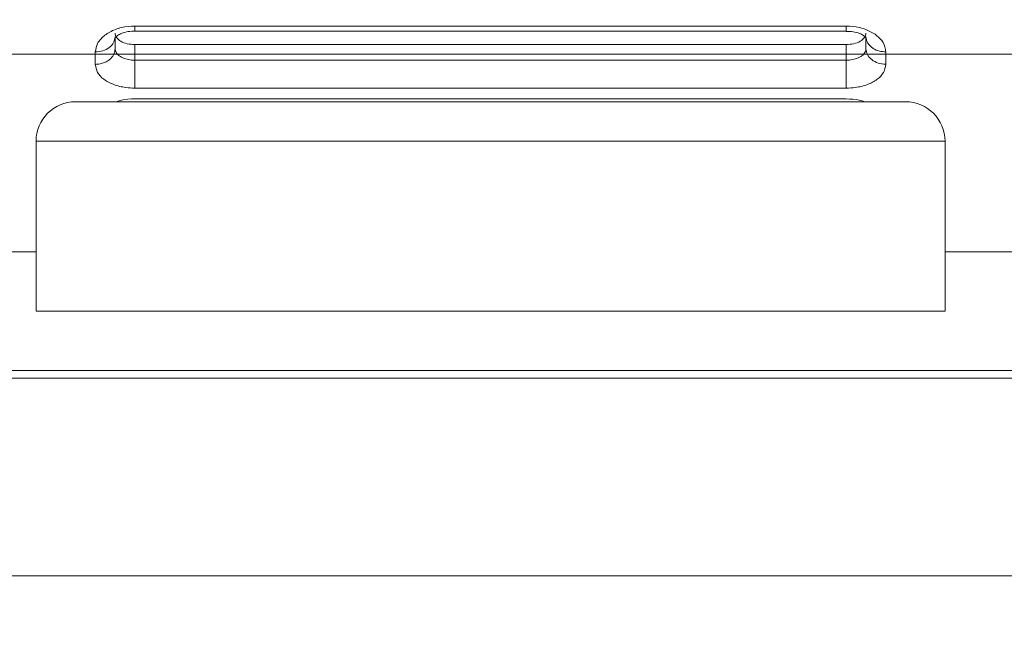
# Model space of a CAD drawing. Header units: inches. Extents: x 0.54 to 10.46, y 0.74 to 7.76.
# Tile 45 of 78: x 8.16 to 8.33, y 4.57 to 4.68. Entities that reach past the tile are written whole.
import ezdxf

# ---------------------------------------------------------------- set-up
doc = ezdxf.new("R2010")
doc.units = ezdxf.units.IN
doc.header["$MEASUREMENT"] = 0
doc.layers.add('BG', color=7, linetype='Continuous')
doc.layers.add('MCG-INT-4FT', color=7, linetype='Continuous')

# ---------------------------------------------------------------- blocks, each defined once
blk = doc.blocks.new('block 3')
at = {"layer": 'BG', "true_color": 0xffffff}
h = blk.add_hatch(color=7, dxfattribs=at)
h.dxf.hatch_style = 2
edge = h.paths.add_edge_path()
edge.add_spline(control_points=[(10.29599, 0.90612), (10.29599, 0.90612), (0.87112, 0.90612), (0.87112, 0.90612), (0.87016, 0.90612), (0.86938, 0.90689), (0.86938, 0.90785), (0.86938, 0.90785), (0.86938, 7.59215), (0.86938, 7.59215), (0.86938, 7.59311), (0.87016, 7.59389), (0.87112, 7.59389), (0.87112, 7.59389), (10.29599, 7.59389), (10.29599, 7.59389), (10.29696, 7.59389), (10.29773, 7.59311), (10.29773, 7.59215), (10.29773, 7.59215), (10.29773, 0.90785), (10.29773, 0.90785), (10.29773, 0.90689), (10.29696, 0.90612), (10.29599, 0.90612)], knot_values=[0, 0, 0, 0, 1, 1, 1, 2, 2, 2, 3, 3, 3, 4, 4, 4, 5, 5, 5, 6, 6, 6, 7, 7, 7, 8, 8, 8, 8], degree=3, periodic=1)
h.paths.add_polyline_path([(0.87286, 0.90959), (10.29426, 0.90959), (10.29426, 7.59042), (0.87286, 7.59042)])
at = {"layer": 'BG', "lineweight": 0}
blk.add_open_spline([(10.29599, 0.90612), (10.29599, 0.90612), (0.87112, 0.90612), (0.87112, 0.90612), (0.87016, 0.90612), (0.86938, 0.90689), (0.86938, 0.90785), (0.86938, 0.90785), (0.86938, 7.59215), (0.86938, 7.59215), (0.86938, 7.59311), (0.87016, 7.59389), (0.87112, 7.59389), (0.87112, 7.59389), (10.29599, 7.59389), (10.29599, 7.59389), (10.29696, 7.59389), (10.29773, 7.59311), (10.29773, 7.59215), (10.29773, 7.59215), (10.29773, 0.90785), (10.29773, 0.90785), (10.29773, 0.90689), (10.29696, 0.90612), (10.29599, 0.90612)], degree=3, knots=[0, 0, 0, 0, 1, 1, 1, 2, 2, 2, 3, 3, 3, 4, 4, 4, 5, 5, 5, 6, 6, 6, 7, 7, 7, 8, 8, 8, 8], dxfattribs=at)
blk = doc.blocks.new('block 2')
at = {"layer": 'BG'}
blk.add_blockref('block 3', (0, 0), dxfattribs=at)
blk = doc.blocks.new('block 69')
at = {"layer": 'BG', "true_color": 0xffffff}
h = blk.add_hatch(color=7, dxfattribs=at)
h.dxf.hatch_style = 2
edge = h.paths.add_edge_path()
edge.add_spline(control_points=[(10.46309, 0.739), (10.46309, 0.739), (0.53691, 0.739), (0.53691, 0.739), (0.53595, 0.739), (0.53517, 0.73978), (0.53517, 0.74074), (0.53517, 0.74074), (0.53517, 7.75926), (0.53517, 7.75926), (0.53517, 7.76022), (0.53595, 7.761), (0.53691, 7.761), (0.53691, 7.761), (10.46309, 7.761), (10.46309, 7.761), (10.46406, 7.761), (10.46483, 7.76022), (10.46483, 7.75926), (10.46483, 7.75926), (10.46483, 0.74074), (10.46483, 0.74074), (10.46483, 0.73978), (10.46406, 0.739), (10.46309, 0.739)], knot_values=[0, 0, 0, 0, 1, 1, 1, 2, 2, 2, 3, 3, 3, 4, 4, 4, 5, 5, 5, 6, 6, 6, 7, 7, 7, 8, 8, 8, 8], degree=3, periodic=1)
h.paths.add_polyline_path([(0.53864, 0.74248), (10.46136, 0.74248), (10.46136, 7.75752), (0.53864, 7.75752)])
at = {"layer": 'BG', "lineweight": 0}
blk.add_open_spline([(10.46309, 0.739), (10.46309, 0.739), (0.53691, 0.739), (0.53691, 0.739), (0.53595, 0.739), (0.53517, 0.73978), (0.53517, 0.74074), (0.53517, 0.74074), (0.53517, 7.75926), (0.53517, 7.75926), (0.53517, 7.76022), (0.53595, 7.761), (0.53691, 7.761), (0.53691, 7.761), (10.46309, 7.761), (10.46309, 7.761), (10.46406, 7.761), (10.46483, 7.76022), (10.46483, 7.75926), (10.46483, 7.75926), (10.46483, 0.74074), (10.46483, 0.74074), (10.46483, 0.73978), (10.46406, 0.739), (10.46309, 0.739)], degree=3, knots=[0, 0, 0, 0, 1, 1, 1, 2, 2, 2, 3, 3, 3, 4, 4, 4, 5, 5, 5, 6, 6, 6, 7, 7, 7, 8, 8, 8, 8], dxfattribs=at)
blk = doc.blocks.new('block 68')
at = {"layer": 'BG'}
blk.add_blockref('block 69', (0, 0), dxfattribs=at)
blk = doc.blocks.new('block 965')
at = {"layer": 'MCG-INT-4FT', "color": 7, "lineweight": 5, "true_color": 0xffffff}
blk.add_lwpolyline([(2.25379, 4.66943), (8.84123, 4.66943)], dxfattribs=at)
blk = doc.blocks.new('block 2060')
at = {"layer": 'MCG-INT-4FT', "color": 7, "lineweight": 5, "true_color": 0xffffff}
blk.add_open_spline([(8.30447, 4.67344), (8.30489, 4.67344), (8.30531, 4.67345), (8.3057, 4.67339), (8.3061, 4.67333), (8.30648, 4.67321), (8.30679, 4.67308), (8.30708, 4.67296), (8.30733, 4.67284), (8.30751, 4.67271), (8.30769, 4.67259), (8.30782, 4.67248), (8.30788, 4.67241), (8.30795, 4.67234), (8.30795, 4.67232), (8.30796, 4.6723)], degree=3, knots=[0, 0, 0, 0, 1, 1, 1, 2, 2, 2, 3, 3, 3, 4, 4, 4, 5, 5, 5, 5], dxfattribs=at)
blk = doc.blocks.new('block 2061')
at = {"layer": 'MCG-INT-4FT', "color": 7, "lineweight": 5, "true_color": 0xffffff}
blk.add_open_spline([(8.17657, 4.67239), (8.1766, 4.67236), (8.1767, 4.67249), (8.17688, 4.67263), (8.17704, 4.67276), (8.17727, 4.67289), (8.17754, 4.67301), (8.17783, 4.67314), (8.17818, 4.67326), (8.17855, 4.67334), (8.17895, 4.67343), (8.17939, 4.67348), (8.17982, 4.6735), (8.18031, 4.67352), (8.1808, 4.67351), (8.18129, 4.67351)], degree=3, knots=[0, 0, 0, 0, 1, 1, 1, 2, 2, 2, 3, 3, 3, 4, 4, 4, 5, 5, 5, 5], dxfattribs=at)
blk = doc.blocks.new('block 2062')
at = {"layer": 'MCG-INT-4FT', "color": 7, "lineweight": 5, "true_color": 0xffffff}
blk.add_lwpolyline([(8.18, 4.6735), (8.30449, 4.6735)], dxfattribs=at)
blk = doc.blocks.new('block 2125')
at = {"layer": 'MCG-INT-4FT', "color": 7, "lineweight": 5, "true_color": 0xffffff}
blk.add_open_spline([(8.31139, 4.66769), (8.31131, 4.6672), (8.31123, 4.66672), (8.31099, 4.66627), (8.31075, 4.66583), (8.31036, 4.66542), (8.30988, 4.66506), (8.3094, 4.6647), (8.30882, 4.6644), (8.30817, 4.66415), (8.30752, 4.6639), (8.3068, 4.66372), (8.30604, 4.66363), (8.30554, 4.66356), (8.30502, 4.66354), (8.30449, 4.66352)], degree=3, knots=[0, 0, 0, 0, 1, 1, 1, 2, 2, 2, 3, 3, 3, 4, 4, 4, 5, 5, 5, 5], dxfattribs=at)
blk = doc.blocks.new('block 2126')
at = {"layer": 'MCG-INT-4FT', "color": 7, "lineweight": 5, "true_color": 0xffffff}
blk.add_lwpolyline([(8.31139, 4.66986), (8.31139, 4.66769)], dxfattribs=at)
blk = doc.blocks.new('block 2127')
at = {"layer": 'MCG-INT-4FT', "color": 7, "lineweight": 5, "true_color": 0xffffff}
blk.add_open_spline([(8.30447, 4.67438), (8.30525, 4.67433), (8.30603, 4.67429), (8.30676, 4.67412), (8.30755, 4.67393), (8.30825, 4.67366), (8.30886, 4.67333), (8.30947, 4.673), (8.30999, 4.6726), (8.31039, 4.67216), (8.3108, 4.67172), (8.3111, 4.67124), (8.31124, 4.67075), (8.31132, 4.67045), (8.31136, 4.67015), (8.31139, 4.66986)], degree=3, knots=[0, 0, 0, 0, 1, 1, 1, 2, 2, 2, 3, 3, 3, 4, 4, 4, 5, 5, 5, 5], dxfattribs=at)
blk = doc.blocks.new('block 2128')
at = {"layer": 'MCG-INT-4FT', "color": 7, "lineweight": 5, "true_color": 0xffffff}
blk.add_lwpolyline([(8.18002, 4.67438), (8.30447, 4.67438)], dxfattribs=at)
blk = doc.blocks.new('block 2129')
at = {"layer": 'MCG-INT-4FT', "color": 7, "lineweight": 5, "true_color": 0xffffff}
blk.add_open_spline([(8.17312, 4.66984), (8.1732, 4.67035), (8.17328, 4.67086), (8.17353, 4.67134), (8.17367, 4.67162), (8.17387, 4.6719), (8.17412, 4.67216), (8.17452, 4.67259), (8.17504, 4.67299), (8.17565, 4.67333), (8.17626, 4.67367), (8.17695, 4.67394), (8.1777, 4.67411), (8.17844, 4.67427), (8.17923, 4.67433), (8.18002, 4.67438)], degree=3, knots=[0, 0, 0, 0, 1, 1, 1, 2, 2, 2, 3, 3, 3, 4, 4, 4, 5, 5, 5, 5], dxfattribs=at)
blk = doc.blocks.new('block 2130')
at = {"layer": 'MCG-INT-4FT', "color": 7, "lineweight": 5, "true_color": 0xffffff}
blk.add_lwpolyline([(8.17312, 4.66768), (8.17312, 4.66984)], dxfattribs=at)
blk = doc.blocks.new('block 2131')
at = {"layer": 'MCG-INT-4FT', "color": 7, "lineweight": 5, "true_color": 0xffffff}
blk.add_open_spline([(8.18001, 4.66352), (8.17949, 4.66354), (8.17897, 4.66356), (8.17847, 4.66363), (8.17771, 4.66372), (8.17699, 4.6639), (8.17634, 4.66415), (8.17569, 4.6644), (8.17511, 4.6647), (8.17463, 4.66506), (8.17414, 4.66542), (8.17375, 4.66584), (8.17351, 4.66628), (8.17328, 4.66673), (8.1732, 4.6672), (8.17312, 4.66768)], degree=3, knots=[0, 0, 0, 0, 1, 1, 1, 2, 2, 2, 3, 3, 3, 4, 4, 4, 5, 5, 5, 5], dxfattribs=at)
blk = doc.blocks.new('block 2132')
at = {"layer": 'MCG-INT-4FT', "color": 7, "lineweight": 5, "true_color": 0xffffff}
blk.add_lwpolyline([(8.30449, 4.66352), (8.18001, 4.66352)], dxfattribs=at)
blk = doc.blocks.new('block 2133')
at = {"layer": 'MCG-INT-4FT', "color": 7, "lineweight": 5, "true_color": 0xffffff}
blk.add_lwpolyline([(8.18002, 4.66164), (8.30447, 4.66164)], dxfattribs=at)
blk = doc.blocks.new('block 2299')
at = {"layer": 'MCG-INT-4FT', "color": 7, "lineweight": 5, "true_color": 0xffffff}
blk.add_open_spline([(8.31139, 4.66986), (8.31102, 4.66988), (8.31065, 4.66991), (8.3103, 4.66999), (8.30989, 4.67009), (8.30951, 4.67026), (8.30919, 4.67046), (8.30901, 4.67058), (8.30884, 4.67071), (8.3087, 4.67085), (8.30854, 4.671), (8.30841, 4.67116), (8.3083, 4.67133), (8.30818, 4.67151), (8.30808, 4.6717), (8.30803, 4.67189), (8.30797, 4.6721), (8.30795, 4.67231), (8.30793, 4.67252)], degree=3, knots=[0, 0, 0, 0, 1, 1, 1, 2, 2, 2, 3, 3, 3, 4, 4, 4, 5, 5, 5, 6, 6, 6, 6], dxfattribs=at)
blk = doc.blocks.new('block 2300')
at = {"layer": 'MCG-INT-4FT', "color": 7, "lineweight": 5, "true_color": 0xffffff}
blk.add_open_spline([(8.30447, 4.67353), (8.30447, 4.67354), (8.30447, 4.67356), (8.30447, 4.67369), (8.30447, 4.67383), (8.30447, 4.67411), (8.30447, 4.67438)], degree=3, knots=[0, 0, 0, 0, 1, 1, 1, 2, 2, 2, 2], dxfattribs=at)
blk = doc.blocks.new('block 2301')
at = {"layer": 'MCG-INT-4FT', "color": 7, "lineweight": 5, "true_color": 0xffffff}
blk.add_open_spline([(8.17658, 4.67252), (8.17653, 4.67217), (8.17648, 4.67182), (8.17632, 4.6715), (8.17616, 4.67117), (8.17589, 4.67088), (8.17557, 4.67063), (8.17524, 4.67038), (8.17486, 4.67017), (8.17445, 4.67005), (8.17403, 4.66992), (8.17358, 4.66988), (8.17312, 4.66984)], degree=3, knots=[0, 0, 0, 0, 1, 1, 1, 2, 2, 2, 3, 3, 3, 4, 4, 4, 4], dxfattribs=at)
blk = doc.blocks.new('block 2302')
at = {"layer": 'MCG-INT-4FT', "color": 7, "lineweight": 5, "true_color": 0xffffff}
blk.add_open_spline([(8.18003, 4.67351), (8.18003, 4.67349), (8.18003, 4.67354), (8.18003, 4.67361), (8.18003, 4.67368), (8.18003, 4.67377), (8.18002, 4.6739), (8.18002, 4.67403), (8.18002, 4.67421), (8.18002, 4.67438)], degree=3, knots=[0, 0, 0, 0, 1, 1, 1, 2, 2, 2, 3, 3, 3, 3], dxfattribs=at)
blk = doc.blocks.new('block 2303')
at = {"layer": 'MCG-INT-4FT', "color": 7, "lineweight": 5, "true_color": 0xffffff}
blk.add_open_spline([(8.31139, 4.66769), (8.31093, 4.66773), (8.31047, 4.66777), (8.31005, 4.6679), (8.30963, 4.66803), (8.30925, 4.66824), (8.30893, 4.6685), (8.30861, 4.66875), (8.30835, 4.66905), (8.30819, 4.66938), (8.30803, 4.66971), (8.30798, 4.67006), (8.30793, 4.67042)], degree=3, knots=[0, 0, 0, 0, 1, 1, 1, 2, 2, 2, 3, 3, 3, 4, 4, 4, 4], dxfattribs=at)
blk = doc.blocks.new('block 2304')
at = {"layer": 'MCG-INT-4FT', "color": 7, "lineweight": 5, "true_color": 0xffffff}
blk.add_lwpolyline([(8.30793, 4.67042), (8.30793, 4.67252)], dxfattribs=at)
blk = doc.blocks.new('block 2305')
at = {"layer": 'MCG-INT-4FT', "color": 7, "lineweight": 5, "true_color": 0xffffff}
blk.add_lwpolyline([(8.17658, 4.67252), (8.17658, 4.67042)], dxfattribs=at)
blk = doc.blocks.new('block 2306')
at = {"layer": 'MCG-INT-4FT', "color": 7, "lineweight": 5, "true_color": 0xffffff}
blk.add_open_spline([(8.17658, 4.67042), (8.17655, 4.67014), (8.17652, 4.66986), (8.17642, 4.66959), (8.1763, 4.66927), (8.17609, 4.66897), (8.17583, 4.66871), (8.17568, 4.66857), (8.17551, 4.66844), (8.17533, 4.66832), (8.17514, 4.66819), (8.17493, 4.66808), (8.17471, 4.66799), (8.17447, 4.66789), (8.17422, 4.66781), (8.17396, 4.66777), (8.17369, 4.66771), (8.17341, 4.6677), (8.17312, 4.66768)], degree=3, knots=[0, 0, 0, 0, 1, 1, 1, 2, 2, 2, 3, 3, 3, 4, 4, 4, 5, 5, 5, 6, 6, 6, 6], dxfattribs=at)
blk = doc.blocks.new('block 2307')
at = {"layer": 'MCG-INT-4FT', "color": 7, "lineweight": 5, "true_color": 0xffffff}
blk.add_open_spline([(8.30447, 4.67114), (8.30492, 4.67117), (8.30538, 4.6712), (8.3058, 4.67129), (8.30621, 4.67138), (8.30659, 4.67153), (8.30692, 4.67172), (8.30723, 4.67191), (8.30749, 4.67213), (8.30767, 4.67237), (8.30775, 4.67249), (8.30782, 4.67262), (8.30786, 4.67275), (8.3079, 4.67288), (8.30792, 4.67301), (8.30793, 4.67314)], degree=3, knots=[0, 0, 0, 0, 1, 1, 1, 2, 2, 2, 3, 3, 3, 4, 4, 4, 5, 5, 5, 5], dxfattribs=at)
blk = doc.blocks.new('block 2308')
at = {"layer": 'MCG-INT-4FT', "color": 7, "lineweight": 5, "true_color": 0xffffff}
blk.add_lwpolyline([(8.18004, 4.67114), (8.30447, 4.67114)], dxfattribs=at)
blk = doc.blocks.new('block 2309')
at = {"layer": 'MCG-INT-4FT', "color": 7, "lineweight": 5, "true_color": 0xffffff}
blk.add_open_spline([(8.18004, 4.67114), (8.17959, 4.67117), (8.17913, 4.6712), (8.17871, 4.67129), (8.1783, 4.67138), (8.17791, 4.67153), (8.17759, 4.67172), (8.17728, 4.67191), (8.17702, 4.67213), (8.17684, 4.67237), (8.17676, 4.67249), (8.17669, 4.67262), (8.17665, 4.67275), (8.17661, 4.67288), (8.17659, 4.67301), (8.17658, 4.67314)], degree=3, knots=[0, 0, 0, 0, 1, 1, 1, 2, 2, 2, 3, 3, 3, 4, 4, 4, 5, 5, 5, 5], dxfattribs=at)
blk = doc.blocks.new('block 2310')
at = {"layer": 'MCG-INT-4FT', "color": 7, "lineweight": 5, "true_color": 0xffffff}
blk.add_open_spline([(8.30449, 4.66352), (8.30449, 4.66382), (8.30449, 4.66412), (8.30449, 4.66448), (8.30449, 4.66468), (8.30449, 4.66489), (8.30449, 4.66511), (8.30449, 4.66533), (8.30449, 4.66556), (8.30449, 4.6658), (8.30449, 4.66619), (8.30448, 4.6666), (8.30448, 4.667), (8.30448, 4.66723), (8.30448, 4.66746), (8.30448, 4.66767), (8.30448, 4.66793), (8.30447, 4.66816), (8.30447, 4.6684)], degree=3, knots=[0, 0, 0, 0, 1, 1, 1, 2, 2, 2, 3, 3, 3, 4, 4, 4, 5, 5, 5, 6, 6, 6, 6], dxfattribs=at)
blk = doc.blocks.new('block 2311')
at = {"layer": 'MCG-INT-4FT', "color": 7, "lineweight": 5, "true_color": 0xffffff}
blk.add_open_spline([(8.30447, 4.6684), (8.30474, 4.6684), (8.30501, 4.66842), (8.30527, 4.66845), (8.30565, 4.66851), (8.30601, 4.66859), (8.30634, 4.66871), (8.30666, 4.66883), (8.30695, 4.66898), (8.30719, 4.66916), (8.30742, 4.66933), (8.30761, 4.66953), (8.30774, 4.66974), (8.30786, 4.66996), (8.30793, 4.67018), (8.30793, 4.67042)], degree=3, knots=[0, 0, 0, 0, 1, 1, 1, 2, 2, 2, 3, 3, 3, 4, 4, 4, 5, 5, 5, 5], dxfattribs=at)
blk = doc.blocks.new('block 2312')
at = {"layer": 'MCG-INT-4FT', "color": 7, "lineweight": 5, "true_color": 0xffffff}
blk.add_open_spline([(8.17658, 4.67042), (8.17658, 4.67018), (8.17665, 4.66996), (8.17677, 4.66974), (8.1769, 4.66953), (8.17708, 4.66933), (8.17732, 4.66916), (8.17756, 4.66898), (8.17785, 4.66883), (8.17817, 4.66871), (8.1785, 4.66859), (8.17886, 4.66851), (8.17924, 4.66845), (8.1795, 4.66842), (8.17977, 4.6684), (8.18004, 4.6684)], degree=3, knots=[0, 0, 0, 0, 1, 1, 1, 2, 2, 2, 3, 3, 3, 4, 4, 4, 5, 5, 5, 5], dxfattribs=at)
blk = doc.blocks.new('block 2313')
at = {"layer": 'MCG-INT-4FT', "color": 7, "lineweight": 5, "true_color": 0xffffff}
blk.add_open_spline([(8.18001, 4.66352), (8.18002, 4.6637), (8.18002, 4.66388), (8.18002, 4.6641), (8.18002, 4.66429), (8.18002, 4.6645), (8.18002, 4.66473), (8.18003, 4.66511), (8.18003, 4.66552), (8.18003, 4.66594), (8.18003, 4.66635), (8.18003, 4.66678), (8.18004, 4.66718), (8.18004, 4.66761), (8.18004, 4.66801), (8.18004, 4.6684)], degree=3, knots=[0, 0, 0, 0, 1, 1, 1, 2, 2, 2, 3, 3, 3, 4, 4, 4, 5, 5, 5, 5], dxfattribs=at)
blk = doc.blocks.new('block 2314')
at = {"layer": 'MCG-INT-4FT', "color": 7, "lineweight": 5, "true_color": 0xffffff}
blk.add_lwpolyline([(8.18004, 4.67114), (8.18004, 4.6684)], dxfattribs=at)
blk = doc.blocks.new('block 2315')
at = {"layer": 'MCG-INT-4FT', "color": 7, "lineweight": 5, "true_color": 0xffffff}
blk.add_lwpolyline([(8.30447, 4.67114), (8.30447, 4.6684)], dxfattribs=at)
blk = doc.blocks.new('block 2316')
at = {"layer": 'MCG-INT-4FT', "color": 7, "lineweight": 5, "true_color": 0xffffff}
blk.add_lwpolyline([(8.18004, 4.6684), (8.30447, 4.6684)], dxfattribs=at)
blk = doc.blocks.new('block 2322')
at = {"layer": 'MCG-INT-4FT', "color": 7, "lineweight": 5, "true_color": 0xffffff}
blk.add_lwpolyline([(8.0003, 4.61274), (8.48421, 4.61274)], dxfattribs=at)
blk = doc.blocks.new('block 2323')
at = {"layer": 'MCG-INT-4FT', "color": 7, "lineweight": 5, "true_color": 0xffffff}
blk.add_lwpolyline([(7.96227, 4.57818), (8.52223, 4.57818)], dxfattribs=at)
blk = doc.blocks.new('block 2339')
at = {"layer": 'MCG-INT-4FT', "color": 7, "lineweight": 5, "true_color": 0xffffff}
blk.add_lwpolyline([(8.16275, 4.6245), (8.32176, 4.6245)], dxfattribs=at)
blk = doc.blocks.new('block 2340')
at = {"layer": 'MCG-INT-4FT', "color": 7, "lineweight": 5, "true_color": 0xffffff}
blk.add_lwpolyline([(8.42718, 4.61413), (8.05733, 4.61413)], dxfattribs=at)
blk = doc.blocks.new('block 2341')
at = {"layer": 'MCG-INT-4FT', "color": 7, "lineweight": 5, "true_color": 0xffffff}
blk.add_lwpolyline([(8.05042, 4.63487), (8.16275, 4.63487)], dxfattribs=at)
blk = doc.blocks.new('block 2342')
at = {"layer": 'MCG-INT-4FT', "color": 7, "lineweight": 5, "true_color": 0xffffff}
blk.add_lwpolyline([(8.43409, 4.63487), (8.32176, 4.63487)], dxfattribs=at)
blk = doc.blocks.new('block 2343')
at = {"layer": 'MCG-INT-4FT', "color": 7, "lineweight": 5, "true_color": 0xffffff}
blk.add_lwpolyline([(8.32176, 4.65422), (8.16275, 4.65422)], dxfattribs=at)
blk = doc.blocks.new('block 2344')
at = {"layer": 'MCG-INT-4FT', "color": 7, "lineweight": 5, "true_color": 0xffffff}
blk.add_open_spline([(8.16967, 4.66114), (8.16585, 4.66114), (8.16275, 4.65804), (8.16275, 4.65422)], degree=3, dxfattribs=at)
blk = doc.blocks.new('block 2345')
at = {"layer": 'MCG-INT-4FT', "color": 7, "lineweight": 5, "true_color": 0xffffff}
blk.add_lwpolyline([(8.16967, 4.66114), (8.31484, 4.66114)], dxfattribs=at)
blk = doc.blocks.new('block 2346')
at = {"layer": 'MCG-INT-4FT', "color": 7, "lineweight": 5, "true_color": 0xffffff}
blk.add_open_spline([(8.32176, 4.65422), (8.32176, 4.65804), (8.31866, 4.66114), (8.31484, 4.66114)], degree=3, dxfattribs=at)
blk = doc.blocks.new('block 2347')
at = {"layer": 'MCG-INT-4FT', "color": 7, "lineweight": 5, "true_color": 0xffffff}
blk.add_lwpolyline([(8.16275, 4.65422), (8.16275, 4.6245)], dxfattribs=at)
blk = doc.blocks.new('block 2348')
at = {"layer": 'MCG-INT-4FT', "color": 7, "lineweight": 5, "true_color": 0xffffff}
blk.add_lwpolyline([(8.32176, 4.65422), (8.32176, 4.6245)], dxfattribs=at)
blk = doc.blocks.new('block 2351')
at = {"layer": 'MCG-INT-4FT', "color": 8, "lineweight": 5, "true_color": 0x808080}
blk.add_open_spline([(8.30447, 4.66164), (8.30525, 4.6616), (8.30603, 4.66156), (8.30676, 4.66142), (8.30712, 4.66134), (8.30739, 4.66124), (8.30767, 4.66114)], degree=3, knots=[0, 0, 0, 0, 1, 1, 1, 2, 2, 2, 2], dxfattribs=at)
blk = doc.blocks.new('block 2352')
at = {"layer": 'MCG-INT-4FT', "color": 8, "lineweight": 5, "true_color": 0x808080}
blk.add_open_spline([(8.17684, 4.66114), (8.17712, 4.66123), (8.1774, 4.66133), (8.1777, 4.66141), (8.17841, 4.66158), (8.17922, 4.66161), (8.18002, 4.66164)], degree=3, knots=[0, 0, 0, 0, 1, 1, 1, 2, 2, 2, 2], dxfattribs=at)

msp = doc.modelspace()

# ---------------------------------------------------------------- block references
at = {"layer": 'BG'}
for name in ['block 68', 'block 2']:
    msp.add_blockref(name, (0, 0), dxfattribs=at)
at = {"layer": 'MCG-INT-4FT'}
for name in ['block 2129', 'block 2061', 'block 2309', 'block 2062', 'block 2128', 'block 2302', 'block 2127', 'block 2300', 'block 2060', 'block 2307', 'block 2301', 'block 2305', 'block 2308', 'block 2314', 'block 2315', 'block 2299', 'block 2304', 'block 965', 'block 2306', 'block 2130', 'block 2312', 'block 2311', 'block 2303', 'block 2126', 'block 2131', 'block 2313', 'block 2316', 'block 2310', 'block 2125', 'block 2132', 'block 2344', 'block 2345', 'block 2352', 'block 2133', 'block 2351', 'block 2346', 'block 2343', 'block 2347', 'block 2348', 'block 2341', 'block 2342', 'block 2339', 'block 2322', 'block 2340', 'block 2323']:
    msp.add_blockref(name, (0, 0), dxfattribs=at)

doc.saveas('drawing.dxf')
